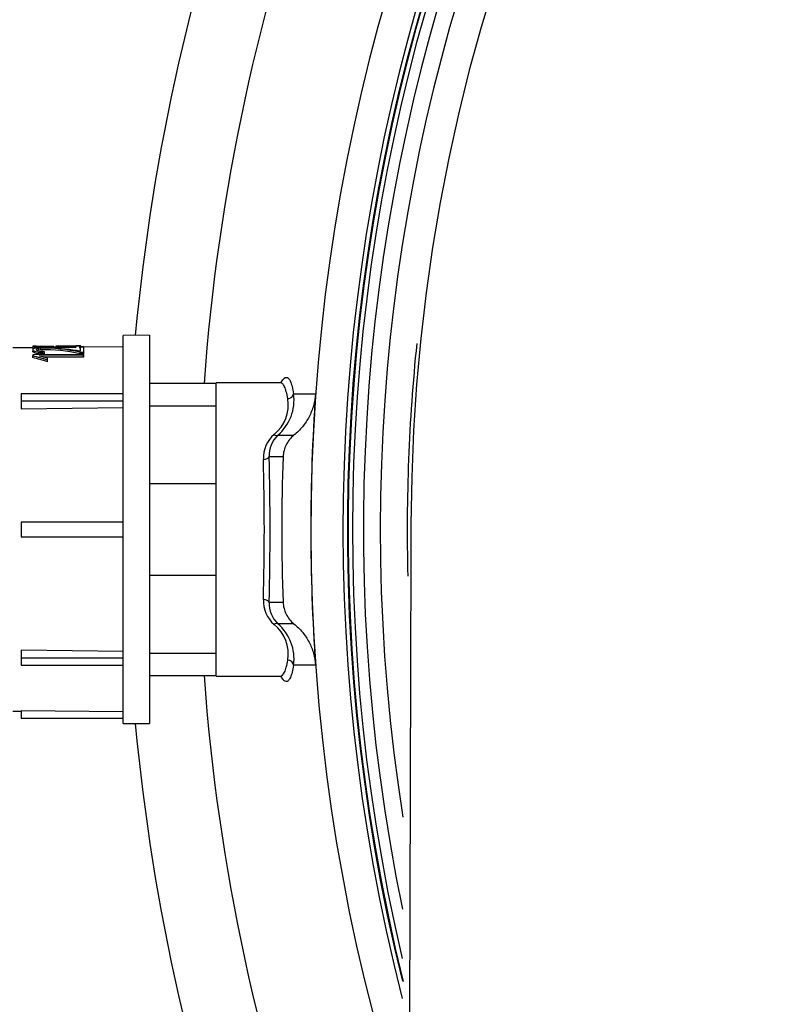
# Model space of a CAD drawing. Header units: millimetres. Extents: x 648 to 8064, y -571 to 3420.
# Tile 53 of 81: x 2774 to 2827, y 3025 to 3092. Entities that reach past the tile are written whole.
import ezdxf

# ---------------------------------------------------------------- set-up
doc = ezdxf.new("R2010")
doc.units = ezdxf.units.MM
doc.header["$MEASUREMENT"] = 0

# ---------------------------------------------------------------- blocks, each defined once
blk = doc.blocks.new('Boven')
for p, q in [((304.869, 1172.942), (303.069, 1172.927)), ((303.069, 1146.358), (303.069, 1172.927)), ((304.869, 1172.942), (304.869, 1146.342)), ((297.124, 1172.197), (296.877, 1172.195)), ((296.877, 1172.195), (296.877, 1172.148)), ((296.877, 1172.148), (298.56, 1172.163)), ((296.877, 1172.042), (296.877, 1172.148)), ((297.124, 1172.169), (297.124, 1172.197)), ((298.314, 1172.18), (297.124, 1172.169)), ((299.822, 1172.22), (298.441, 1172.208)), ((298.56, 1172.057), (298.56, 1172.163)), ((299.83, 1172.114), (298.784, 1172.105)), ((300.163, 1172.223), (299.822, 1172.22)), ((300.093, 1172.173), (300.34, 1172.175)), ((300.093, 1172.067), (300.093, 1172.173)), ((300.356, 1172.133), (300.109, 1172.131)), ((300.109, 1172.131), (300.109, 1171.855)), ((300.34, 1172.133), (300.34, 1172.175)), ((303.069, 1172.142), (300.356, 1172.119)), ((300.356, 1171.776), (300.356, 1172.133)), ((296.877, 1172.088), (295.503, 1172.076)), ((296.869, 1171.953), (296.869, 1171.846)), ((300.348, 1171.636), (296.869, 1171.604)), ((296.869, 1171.604), (296.869, 1171.53)), ((296.869, 1171.418), (296.869, 1171.53)), ((297.282, 1171.943), (297.282, 1172.051)), ((297.303, 1171.527), (300.345, 1171.555)), ((297.386, 1171.954), (297.386, 1172.062)), ((297.663, 1171.749), (297.663, 1171.815)), ((297.663, 1171.639), (297.663, 1171.749)), ((300.345, 1171.443), (297.7, 1171.419)), ((300.109, 1172.067), (300.093, 1172.067)), ((300.115, 1171.667), (300.115, 1171.777)), ((300.115, 1171.777), (300.356, 1171.776)), ((300.356, 1171.666), (300.115, 1171.667)), ((300.345, 1171.443), (300.345, 1171.555)), ((300.348, 1171.525), (300.348, 1171.636)), ((300.356, 1171.666), (300.356, 1171.776)), ((297.88, 1171.25), (297.88, 1171.37)), ((297.88, 1171.135), (297.88, 1171.25)), ((309.431, 1169.642), (304.869, 1169.642)), ((309.431, 1149.592), (309.431, 1169.692)), ((313.839, 1169.692), (309.431, 1169.692)), ((296.069, 1168.935), (296.069, 1168.443)), ((303.069, 1168.935), (296.069, 1168.935)), ((314.745, 1168.926), (316.247, 1168.928)), ((296.069, 1168.443), (303.069, 1168.443)), ((296.069, 1168.443), (296.069, 1167.901)), ((304.869, 1168.107), (309.431, 1168.107)), ((296.069, 1167.901), (303.069, 1167.995)), ((313.665, 1166.1), (314.768, 1166.103)), ((314.024, 1164.625), (313.07, 1164.622)), ((309.431, 1162.765), (304.869, 1162.765)), ((296.069, 1160.142), (296.069, 1159.142)), ((296.511, 1160.142), (296.069, 1160.142)), ((296.069, 1159.142), (296.512, 1159.142)), ((304.869, 1156.52), (309.431, 1156.52)), ((313.07, 1154.663), (314.024, 1154.66)), ((314.768, 1153.182), (313.665, 1153.185)), ((303.069, 1151.29), (296.069, 1151.384)), ((296.069, 1151.384), (296.069, 1150.842)), ((296.069, 1150.842), (296.069, 1150.35)), ((296.069, 1150.842), (303.069, 1150.842)), ((304.869, 1151.177), (309.431, 1151.177)), ((296.069, 1150.35), (303.069, 1150.35)), ((316.247, 1150.357), (314.745, 1150.359)), ((304.869, 1149.642), (309.431, 1149.642)), ((309.431, 1149.592), (313.839, 1149.592)), ((295.503, 1147.208), (296.069, 1147.204)), ((296.069, 1147.214), (296.069, 1146.708)), ((303.069, 1147.152), (296.069, 1147.214)), ((296.069, 1146.708), (303.069, 1146.708)), ((303.069, 1146.358), (304.869, 1146.342))]:
    blk.add_line(p, q)
for centre, radius, start, end in [((447.431, 1159.642), 131.5, 0, 197.79295), ((447.431, 1159.642), 129.3, 0, 194.39103), ((447.431, 1159.642), 129, 0, 193.88118), ((447.431, 1159.642), 128.95, 0, 193.89383), ((447.431, 1159.642), 128.65, 0, 193.20228), ((447.431, 1159.642), 127.9, 0, 191.72721), ((447.431, 1159.642), 126.745, 0, 188.94248), ((447.431, 1159.642), 124.646, 0.17126, 179.82909), ((447.431, 1159.642), 144.15, 159.69556, 174.70948), ((447.431, 1159.642), 139.187, 159.69546, 175.88), ((447.431, 1159.642), 124.9, 174.14473, 181.46212), ((297.544, 1160.374), 11.689, 77.29757, 90.77391), ((297.541, 1160.345), 11.61, 77.19359, 90.76351), ((311.623, 1168.5), 3.151, 310.39261, 7.76807), ((447.431, 1159.642), 131.512, 175.95125, 184.04875), ((311.764, 1168.183), 2.618, 309.08781, 9.08736), ((314.797, 1164.536), 2.126, 130.56376, 182.44437), ((314.926, 1164.733), 1.859, 132.68966, 183.43727), ((133.268, 1159.642), 179.47, 358.46642, 1.53358), ((121.051, 1159.642), 192.083, 358.5145, 1.4855), ((447.431, 1159.642), 133.5, 177.86124, 182.13876), ((296.661, -5330.484), 6490.627, 89.9434298, 90.0013202), ((296.669, 7631.738), 6472.596, 269.9986122, 270.0566563), ((314.803, 1154.751), 2.132, 177.63316, 229.35871), ((314.925, 1154.551), 1.859, 176.5608, 227.31227), ((311.767, 1151.103), 2.615, 350.8755, 50.94934), ((311.613, 1150.781), 3.16, 352.32467, 49.51465), ((447.431, 1159.642), 139.187, 184.12, 200.30454), ((447.431, 1159.642), 144.15, 185.29052, 200.30444)]:
    blk.add_arc(centre, radius, start, end)
for centre, major_axis, ratio, start_param, end_param in [((291.763, 1159.642), (16.43, 0), 0.761223, 1.189302, 1.254748), ((292.3, 1159.642), (16.013, 0), 0.781347, 1.214857, 1.252986), ((295.915, 1159.642), (18.415, 0), 0.681104, 1.341004, 1.453207), ((300.389, 1159.642), (0, 12.583), 0.01087, 0.307146, 0.327772), ((300.389, 1159.642), (0, 12.477), 0.01087, 0.309844, 0.330664), ((291.761, 1159.642), (16.29, 0), 0.761223, 1.185761, 1.251845), ((314.349, 1168.953), (-0.394, -0.068), 0.888292, 1.419552, 2.873026), ((313.414, 1166.411), (0.264, -0.3), 0.489849, 5.219888, 6.195061), ((312.673, 1164.637), (-0.4, -0.012), 0.477758, 1.556565, 3.002418), ((312.673, 1154.648), (-0.4, 0.012), 0.477758, 3.280767, 4.72662), ((313.414, 1152.874), (0.264, 0.3), 0.489849, 0.088124, 1.063297), ((314.349, 1150.332), (-0.394, 0.068), 0.888292, 3.410159, 4.863633)]:
    blk.add_ellipse(centre, major_axis=major_axis, ratio=ratio, start_param=start_param, end_param=end_param)
for points in [[(297.82, 1172.107), (297.711, 1172.108), (297.597, 1172.107), (297.488, 1172.103)], [(298.075, 1172.098), (297.996, 1172.103), (297.909, 1172.106), (297.82, 1172.107)], [(298.706, 1172.104), (298.665, 1172.104), (298.633, 1172.103), (298.611, 1172.101)], [(298.776, 1172.105), (298.75, 1172.105), (298.727, 1172.105), (298.706, 1172.104)], [(296.874, 1171.978), (296.864, 1171.956), (296.867, 1171.931), (296.892, 1171.907)], [(296.914, 1171.78), (296.882, 1171.803), (296.869, 1171.825), (296.869, 1171.846)], [(296.952, 1172.037), (296.907, 1172.02), (296.883, 1172), (296.874, 1171.978)], [(296.892, 1171.907), (296.911, 1171.888), (296.943, 1171.869), (296.989, 1171.851)], [(297.035, 1171.726), (296.981, 1171.743), (296.94, 1171.762), (296.914, 1171.78)], [(297.067, 1172.067), (297.02, 1172.058), (296.981, 1172.048), (296.952, 1172.037)], [(296.989, 1171.851), (297.035, 1171.834), (297.096, 1171.817), (297.166, 1171.803)], [(297.23, 1171.682), (297.156, 1171.694), (297.089, 1171.709), (297.035, 1171.726)], [(297.256, 1172.09), (297.184, 1172.084), (297.119, 1172.076), (297.067, 1172.067)], [(297.166, 1171.803), (297.252, 1171.787), (297.353, 1171.773), (297.458, 1171.764)], [(297.663, 1171.639), (297.511, 1171.647), (297.359, 1171.661), (297.23, 1171.682)], [(297.488, 1172.103), (297.407, 1172.1), (297.328, 1172.096), (297.256, 1172.09)], [(297.458, 1171.764), (297.524, 1171.758), (297.593, 1171.753), (297.663, 1171.749)], [(298.561, 1172.091), (298.556, 1172.083), (298.56, 1172.072), (298.56, 1172.057)], [(298.611, 1172.101), (298.577, 1172.099), (298.563, 1172.095), (298.561, 1172.091)], [(322.785, 1160.015), (322.701, 1131.676), (322.616, 1103.358), (322.531, 1075.061)]]:
    blk.add_open_spline(points, degree=3)
for points, knots in [([(298.56, 1172.163), (298.56, 1172.188), (298.514, 1172.202), (298.679, 1172.211), (298.784, 1172.211), (299.044, 1172.212), (299.194, 1172.213), (299.627, 1172.217), (299.928, 1172.224), (300.095, 1172.217), (300.093, 1172.212), (300.093, 1172.199), (300.093, 1172.194), (300.093, 1172.187)], [0, 0, 0, 0, 0.2629711, 0.2629711, 0.3944567, 0.3944567, 0.5259422, 0.5259422, 0.7889133, 0.7889133, 0.9203989, 0.9203989, 1, 1, 1, 1]), ([(297.663, 1171.815), (297.542, 1171.823), (297.426, 1171.835), (297.281, 1171.862), (297.238, 1171.872), (297.172, 1171.895), (297.148, 1171.908), (297.119, 1171.933), (297.114, 1171.946), (297.118, 1171.97), (297.123, 1171.982), (297.145, 1172.004), (297.161, 1172.014), (297.196, 1172.029), (297.21, 1172.034), (297.244, 1172.042), (297.263, 1172.047), (297.282, 1172.051)], [0, 0, 0, 0, 0.25, 0.25, 0.375, 0.375, 0.5, 0.5, 0.625, 0.625, 0.75, 0.75, 0.875, 0.875, 0.9375, 0.9375, 1, 1, 1, 1]), ([(314.349, 1168.597), (314.284, 1168.962), (314.21, 1169.234), (314.084, 1169.51), (314.039, 1169.58), (313.946, 1169.67), (313.899, 1169.692), (313.85, 1169.692)], [0, 0, 0, 0, 0.5034419, 0.5034419, 0.7551628, 0.7551628, 1, 1, 1, 1]), ([(313.893, 1169.722), (313.901, 1169.737), (313.909, 1169.751), (313.973, 1169.861), (314.028, 1169.935), (314.137, 1170.034), (314.19, 1170.06), (314.342, 1170.064), (314.435, 1169.971), (314.562, 1169.685), (314.603, 1169.565), (314.677, 1169.28), (314.712, 1169.114), (314.745, 1168.926)], [0, 0, 0, 0, 0.023074, 0.023074, 0.185895, 0.185895, 0.348716, 0.348716, 0.674358, 0.674358, 0.837179, 0.837179, 1, 1, 1, 1]), ([(316.247, 1168.928), (316.228, 1168.653), (316.18, 1168.384), (316.031, 1167.861), (315.928, 1167.603), (315.675, 1167.119), (315.524, 1166.892), (315.177, 1166.469), (314.98, 1166.274), (314.768, 1166.103)], [0, 0, 0, 0, 0.25, 0.25, 0.5, 0.5, 0.75, 0.75, 1, 1, 1, 1]), ([(314.768, 1166.103), (314.656, 1166.013), (314.556, 1165.913), (314.378, 1165.693), (314.299, 1165.572), (314.108, 1165.192), (314.035, 1164.911), (314.024, 1164.625)], [0, 0, 0, 0, 0.25, 0.25, 0.5, 0.5, 1, 1, 1, 1]), ([(314.024, 1154.66), (314.03, 1154.517), (314.05, 1154.377), (314.121, 1154.103), (314.171, 1153.968), (314.363, 1153.588), (314.544, 1153.362), (314.768, 1153.182)], [0, 0, 0, 0, 0.25, 0.25, 0.5, 0.5, 1, 1, 1, 1]), ([(314.768, 1153.182), (314.979, 1153.011), (315.175, 1152.818), (315.524, 1152.394), (315.674, 1152.167), (315.927, 1151.685), (316.031, 1151.426), (316.18, 1150.901), (316.228, 1150.632), (316.247, 1150.357)], [0, 0, 0, 0, 0.25, 0.25, 0.5, 0.5, 0.75, 0.75, 1, 1, 1, 1]), ([(313.848, 1149.592), (313.948, 1149.592), (314.04, 1149.681), (314.166, 1149.955), (314.207, 1150.071), (314.281, 1150.346), (314.316, 1150.506), (314.349, 1150.688)], [0, 0, 0, 0, 0.497362, 0.497362, 0.748681, 0.748681, 1, 1, 1, 1]), ([(314.745, 1150.359), (314.68, 1149.981), (314.606, 1149.699), (314.48, 1149.413), (314.435, 1149.341), (314.341, 1149.245), (314.292, 1149.222), (314.191, 1149.224), (314.139, 1149.249), (314.031, 1149.347), (313.975, 1149.421), (313.9, 1149.549), (313.882, 1149.583), (313.864, 1149.618)], [0, 0, 0, 0, 0.316496, 0.316496, 0.474744, 0.474744, 0.632992, 0.632992, 0.79124, 0.79124, 0.949488, 0.949488, 1, 1, 1, 1])]:
    blk.add_open_spline(points, degree=3, knots=knots)

msp = doc.modelspace()

# ---------------------------------------------------------------- block references
msp.add_blockref('Boven', (2478.156, 1897.847))

doc.saveas('drawing.dxf')
